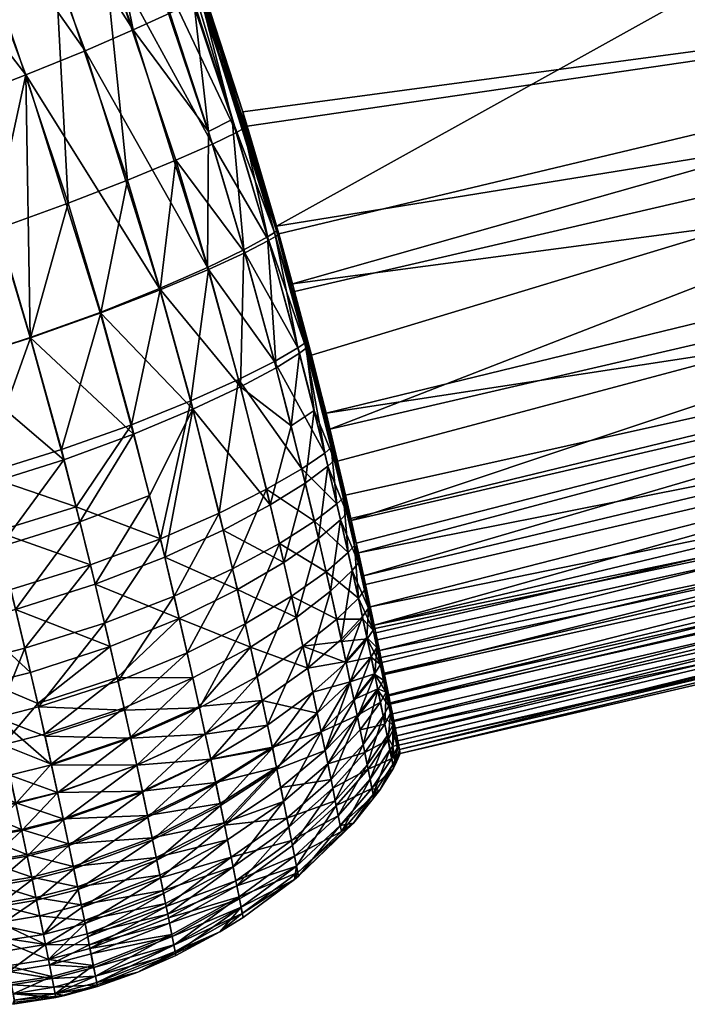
# Model space of a CAD drawing. Header units: millimetres. Extents: x -248 to 251, y -249 to 249.
# Tile 101 of 244: x 46 to 55, y -248 to -235. Entities that reach past the tile are written whole.
import ezdxf

# ---------------------------------------------------------------- set-up
doc = ezdxf.new("R2010")
doc.units = ezdxf.units.MM
doc.layers.add('Default', color=18, linetype='Continuous', true_color=0x000000)

msp = doc.modelspace()

# ---------------------------------------------------------------- meshes
at = {"layer": 'Default'}
mesh = msp.add_polyface(dxfattribs=at)
corners = [(43.634, -224.677, 4.886), (59.337, -223.258, 4.961), (44.168, -225.561, 4.919), (44.342, -225.86, 4.93), (61.415, -231.217, 5.582), (48.188, -234.409, 5.6), (47.916, -233.641, 5.501), (46.491, -230.098, 5.165), (45.774, -228.56, 5.064), (46.744, -230.676, 5.209), (46.844, -230.911, 5.228), (45.343, -227.7, 5.016), (45.245, -227.509, 5.006), (49.301, -237.95, 6.255), (62.612, -235.803, 6.494), (49.545, -238.832, 6.494), (63.097, -237.662, 7.177), (63.417, -238.887, 7.846), (50.31, -241.93, 7.846), (50.126, -241.129, 7.386), (50.022, -240.696, 7.177), (49.773, -239.697, 6.775), (63.641, -239.746, 8.507), (50.407, -242.369, 8.155), (50.234, -241.587, 72.213), (50.306, -241.905, 72.037), (66.73, -237.916, 72.067), (48.343, -234.863, 73.944), (63.99, -227.992, 74.233), (47.658, -232.946, 74.149), (47.363, -231.941, 74.233), (48.843, -236.406, 73.726), (48.903, -236.6, 73.694), (65.688, -234.143, 73.414), (49.332, -238.056, 73.414), (49.518, -238.731, 73.254), (44.762, -218.912, 74.673), (43.095, -223.827, 74.605), (43.644, -224.689, 74.584), (44.678, -226.453, 74.53), (44.771, -226.621, 74.524), (45.163, -227.352, 74.496), (46.072, -229.183, 74.412), (46.175, -229.404, 74.4), (46.224, -229.51, 74.395), (46.805, -230.82, 74.316), (66.338, -236.497, 72.733), (49.97, -240.478, 72.711)]
mesh.append_faces([[corners[k] for k in face] for face in [(0, 1, 2, 2), (2, 1, 3, 3), (4, 5, 6, 6), (7, 8, 1, 1), (7, 1, 9, 9), (4, 6, 1, 1), (1, 6, 10, 10), (1, 10, 9, 9), (8, 11, 1, 1), (1, 11, 12, 12), (1, 12, 3, 3), (5, 4, 13, 13), (13, 4, 14, 14), (13, 14, 15, 15), (16, 17, 18, 18), (18, 19, 16, 16), (16, 19, 20, 20), (16, 20, 14, 14), (14, 20, 21, 21), (14, 21, 15, 15), (22, 23, 17, 17), (24, 25, 26, 26), (27, 28, 29, 29), (29, 28, 30, 30), (31, 32, 33, 33), (33, 32, 34, 34), (33, 34, 35, 35), (36, 37, 38, 38), (36, 38, 39, 39), (36, 40, 41, 41), (36, 41, 42, 42), (42, 43, 36, 36), (36, 43, 44, 44), (36, 44, 45, 45), (26, 46, 47, 47), (26, 47, 24, 24), (46, 33, 35, 35), (46, 35, 47, 47), (33, 28, 27, 27), (33, 27, 31, 31), (28, 36, 30, 30), (30, 36, 45, 45), (30, 45, 29, 29)]])
mesh = msp.add_polyface(dxfattribs=at)
corners = [(75.531, -238.766, 15.575), (64.23, -242.001, 15.575), (64.214, -241.94, 13.812), (81.723, -236.745, 15.575), (81.703, -236.685, 13.812), (81.611, -236.416, 11.93), (64.142, -241.665, 11.93), (81.504, -236.101, 10.869), (64.058, -241.344, 10.869), (81.366, -235.696, 9.984), (63.95, -240.929, 9.984), (81.187, -235.171, 9.192), (63.81, -240.392, 9.192), (80.971, -234.538, 8.507), (63.641, -239.746, 8.507), (80.685, -233.698, 7.846), (63.417, -238.887, 7.846), (80.277, -232.5, 7.177), (63.097, -237.662, 7.177), (79.657, -230.681, 6.494), (62.612, -235.803, 6.494), (78.128, -226.195, 5.582), (61.415, -231.217, 5.582), (67.607, -241.095, 63.84), (75.531, -238.766, 63.84), (84.783, -235.493, 67.143), (67.56, -240.925, 67.143), (84.695, -235.245, 68.44), (67.49, -240.671, 68.44), (84.576, -234.911, 69.425), (67.396, -240.329, 69.425), (84.422, -234.479, 70.248), (67.274, -239.887, 70.248), (84.25, -233.993, 70.894), (67.137, -239.39, 70.894), (84.024, -233.358, 71.505), (66.957, -238.74, 71.505), (50.62, -243.346, 70.894), (83.738, -232.553, 72.067), (66.73, -237.916, 72.067), (83.244, -231.166, 72.733), (66.338, -236.497, 72.733), (82.426, -228.864, 73.414), (65.688, -234.143, 73.414), (63.99, -227.992, 74.233)]
mesh.append_faces([[corners[k] for k in face] for face in [(0, 1, 2, 2), (3, 0, 4, 4), (4, 0, 2, 2), (4, 2, 5, 5), (5, 2, 6, 6), (5, 6, 7, 7), (7, 6, 8, 8), (7, 8, 9, 9), (9, 8, 10, 10), (9, 10, 11, 11), (11, 10, 12, 12), (11, 12, 13, 13), (13, 12, 14, 14), (13, 14, 15, 15), (15, 14, 16, 16), (15, 16, 17, 17), (17, 16, 18, 18), (17, 18, 19, 19), (19, 18, 20, 20), (19, 20, 21, 21), (21, 20, 22, 22), (23, 1, 24, 24), (24, 1, 0, 0), (24, 25, 26, 26), (24, 26, 23, 23), (25, 27, 28, 28), (25, 28, 26, 26), (27, 29, 30, 30), (27, 30, 28, 28), (29, 31, 32, 32), (29, 32, 30, 30), (31, 33, 34, 34), (31, 34, 32, 32), (33, 35, 36, 36), (33, 36, 34, 34), (34, 37, 32, 32), (35, 38, 39, 39), (35, 39, 36, 36), (38, 40, 41, 41), (38, 41, 39, 39), (40, 42, 43, 43), (40, 43, 41, 41), (42, 44, 43, 43)]])
mesh = msp.add_polyface(dxfattribs=at)
corners = [(47.139, -231.644, 5.261), (46.844, -230.911, 5.228), (47.916, -233.641, 5.501), (47.136, -231.652, 5.248), (47.139, -231.644, 5.261), (47.916, -233.641, 5.501), (45.913, -235.906, 3.977), (45.49, -237.848, 3.977), (44.974, -236.268, 3.704), (44.419, -238.212, 3.826), (43.911, -236.653, 3.557), (43.361, -236.842, 3.549), (48.308, -234.841, 5.602), (47.095, -231.693, 5.163), (47.126, -231.675, 5.216), (48.298, -234.797, 5.604), (45.972, -239.458, 4.342), (47.364, -235.298, 4.717), (48.368, -238.508, 5.357), (46.713, -235.579, 4.329), (47.719, -238.794, 4.971), (46.676, -231.907, 4.71), (46.999, -231.744, 5.034), (47.857, -235.073, 5.095), (46.187, -232.143, 4.332), (45.543, -232.443, 3.947), (44.754, -232.798, 3.598), (43.83, -233.2, 3.33), (42.786, -233.639, 3.189), (42.523, -230.271, 3.098), (48.277, -234.86, 5.548), (45.841, -231.301, 75.28), (45.199, -231.602, 75.669), (46.312, -234.423, 75.42), (46.962, -234.144, 75.03), (47.287, -237.331, 75.019), (44.467, -238.341, 75.812), (45.538, -237.983, 75.656), (44.578, -235.121, 76.051), (43.913, -238.515, 75.824), (43.521, -235.522, 76.201), (43.496, -232.375, 76.294), (46.483, -237.642, 75.377), (45.514, -234.751, 75.776), (44.414, -231.963, 76.022), (46.327, -231.065, 74.901), (47.455, -233.924, 74.649), (46.65, -230.904, 74.574), (47.78, -233.77, 74.322)]
mesh.append_faces([[corners[k] for k in face] for face in [(0, 1, 2, 2), (3, 4, 5, 5), (6, 7, 8, 8), (8, 9, 10, 10), (10, 9, 11, 11), (12, 13, 14, 14), (15, 14, 3, 3), (16, 7, 6, 6), (17, 18, 19, 19), (19, 20, 6, 6), (21, 22, 23, 23), (21, 23, 17, 17), (24, 21, 17, 17), (24, 17, 25, 25), (25, 17, 19, 19), (25, 19, 26, 26), (26, 19, 6, 6), (26, 6, 27, 27), (27, 6, 8, 8), (28, 8, 10, 10), (29, 26, 27, 27), (30, 22, 13, 13), (31, 32, 33, 33), (31, 33, 34, 34), (34, 33, 35, 35), (36, 37, 38, 38), (39, 36, 40, 40), (40, 36, 38, 38), (40, 38, 41, 41), (37, 42, 43, 43), (37, 43, 38, 38), (38, 43, 44, 44), (38, 44, 41, 41), (32, 44, 43, 43), (32, 43, 33, 33), (33, 43, 42, 42), (33, 42, 35, 35), (45, 31, 46, 46), (46, 31, 34, 34), (47, 45, 48, 48), (48, 45, 46, 46)]])
mesh = msp.add_polyface(dxfattribs=at)
corners = [(46.999, -231.744, 5.034), (48.181, -234.912, 5.42), (47.857, -235.073, 5.095), (48.379, -236.671, 5.372), (47.136, -231.652, 5.248), (47.916, -233.641, 5.501), (48.298, -234.797, 5.604), (48.298, -234.797, 5.604), (47.916, -233.641, 5.501), (48.188, -234.409, 5.6), (49.301, -237.95, 6.255), (49.301, -238.013, 6.234), (49.271, -238.035, 6.182), (48.277, -234.86, 5.548), (48.308, -234.841, 5.602), (47.095, -231.693, 5.163), (47.126, -231.675, 5.216), (49.177, -238.095, 6.055), (48.702, -236.507, 5.696), (47.364, -235.298, 4.717), (48.368, -238.508, 5.357), (48.857, -238.27, 5.733), (48.843, -236.406, 73.726), (48.343, -234.863, 73.944), (47.926, -233.747, 74.13), (47.926, -233.747, 74.13), (48.343, -234.863, 73.944), (47.658, -232.946, 74.149), (49.317, -238.069, 73.448), (49.332, -238.056, 73.414), (48.903, -236.6, 73.694), (46.797, -230.825, 74.346), (47.908, -233.704, 74.139), (47.926, -233.747, 74.13), (47.926, -233.747, 74.13), (48.884, -236.613, 73.738), (48.843, -236.406, 73.726), (49.286, -238.089, 73.501), (48.853, -236.632, 73.791), (47.877, -233.721, 74.192), (46.962, -234.144, 75.03), (47.287, -237.331, 75.019), (47.94, -237.06, 74.627), (47.455, -233.924, 74.649), (48.433, -236.841, 74.246), (47.78, -233.77, 74.322), (48.758, -236.684, 73.92), (49.192, -238.145, 73.629)]
mesh.append_faces([[corners[k] for k in face] for face in [(0, 1, 2, 2), (2, 1, 3, 3), (4, 5, 6, 6), (7, 8, 9, 9), (7, 9, 10, 10), (11, 12, 13, 13), (11, 13, 14, 14), (14, 13, 15, 15), (10, 11, 14, 14), (10, 14, 7, 7), (7, 14, 16, 16), (12, 17, 18, 18), (12, 18, 13, 13), (19, 2, 3, 3), (19, 3, 20, 20), (21, 3, 18, 18), (18, 3, 1, 1), (18, 1, 13, 13), (13, 1, 0, 0), (22, 23, 24, 24), (25, 26, 27, 27), (28, 29, 30, 30), (31, 32, 33, 33), (34, 32, 35, 35), (34, 35, 36, 36), (37, 35, 38, 38), (38, 35, 32, 32), (38, 32, 39, 39), (37, 28, 35, 35), (35, 28, 30, 30), (35, 30, 36, 36), (40, 41, 42, 42), (43, 40, 44, 44), (44, 40, 42, 42), (45, 43, 46, 46), (46, 43, 44, 44), (46, 44, 47, 47), (47, 37, 38, 38), (47, 38, 46, 46), (46, 38, 39, 39), (46, 39, 45, 45)]])
mesh = msp.add_polyface(dxfattribs=at)
corners = [(48.167, -240.427, 5.466), (47.584, -241.594, 5.44), (47.369, -240.761, 5.116), (46.641, -241.947, 5.168), (46.424, -241.108, 4.841), (45.563, -242.286, 5.01), (45.347, -241.447, 4.683), (46.85, -242.791, 5.563), (47.789, -242.426, 5.831), (48.58, -242.061, 6.167), (44.897, -239.806, 4.187), (45.49, -237.848, 3.977), (45.972, -239.458, 4.342), (46.713, -235.579, 4.329), (48.368, -238.508, 5.357), (47.719, -238.794, 4.971), (45.913, -235.906, 3.977), (46.917, -239.116, 4.618), (48.812, -240.122, 5.847), (47.94, -237.06, 74.627), (47.287, -237.331, 75.019), (47.728, -238.813, 74.724), (48.38, -238.538, 74.333), (48.14, -240.314, 74.324), (44.901, -239.802, 75.521), (45.314, -241.306, 75.12), (45.977, -239.459, 75.363), (45.538, -237.983, 75.656), (45.513, -242.077, 74.862), (46.788, -242.528, 74.387), (46.592, -241.744, 74.7), (46.392, -240.972, 74.959), (47.73, -242.177, 74.113), (47.339, -240.635, 74.679), (46.924, -239.124, 75.082), (46.483, -237.642, 75.377), (48.525, -241.83, 73.767)]
mesh.append_faces([[corners[k] for k in face] for face in [(0, 1, 2, 2), (2, 1, 3, 3), (2, 3, 4, 4), (4, 3, 5, 5), (4, 5, 6, 6), (7, 3, 1, 1), (8, 1, 0, 0), (8, 0, 9, 9), (10, 11, 12, 12), (13, 14, 15, 15), (16, 15, 17, 17), (16, 17, 12, 12), (6, 10, 4, 4), (4, 10, 12, 12), (4, 12, 2, 2), (2, 12, 17, 17), (2, 17, 0, 0), (0, 17, 15, 15), (18, 15, 14, 14), (19, 20, 21, 21), (19, 21, 22, 22), (22, 21, 23, 23), (24, 25, 26, 26), (24, 26, 27, 27), (28, 29, 30, 30), (28, 30, 25, 25), (25, 30, 31, 31), (25, 31, 26, 26), (29, 32, 30, 30), (30, 32, 33, 33), (30, 33, 31, 31), (31, 33, 34, 34), (31, 34, 26, 26), (26, 34, 35, 35), (26, 35, 27, 27), (20, 35, 34, 34), (20, 34, 21, 21), (21, 34, 33, 33), (21, 33, 23, 23), (23, 33, 32, 32), (23, 32, 36, 36)]])
mesh = msp.add_polyface(dxfattribs=at)
corners = [(49.177, -238.095, 6.055), (49.609, -239.669, 6.532), (49.295, -239.864, 6.216), (49.726, -239.626, 6.696), (49.7, -239.601, 6.656), (49.271, -238.035, 6.182), (49.498, -240.651, 6.523), (49.301, -238.013, 6.234), (49.773, -239.697, 6.775), (49.545, -238.832, 6.494), (49.545, -238.832, 6.494), (49.301, -237.95, 6.255), (50.022, -240.696, 7.177), (50.107, -241.118, 7.347), (50.083, -241.113, 7.303), (49.808, -240.442, 6.833), (48.702, -236.507, 5.696), (48.857, -238.27, 5.733), (48.812, -240.122, 5.847), (48.167, -240.427, 5.466), (47.719, -238.794, 4.971), (48.368, -238.508, 5.357), (48.379, -236.671, 5.372), (49.332, -238.056, 73.414), (49.317, -238.069, 73.448), (49.518, -238.731, 73.254), (49.676, -239.476, 73.121), (49.97, -240.478, 72.711), (50.041, -240.945, 72.597), (50.039, -240.89, 72.602), (49.683, -239.533, 73.116), (49.676, -239.476, 73.121), (49.286, -238.089, 73.501), (49.676, -239.476, 73.121), (48.38, -238.538, 74.333), (48.14, -240.314, 74.324), (48.787, -240.023, 73.937), (48.433, -236.841, 74.246), (47.94, -237.06, 74.627), (48.87, -238.311, 73.953), (49.274, -239.779, 73.562), (49.192, -238.145, 73.629), (49.59, -239.596, 73.242), (49.952, -241.02, 72.718)]
mesh.append_faces([[corners[k] for k in face] for face in [(0, 1, 2, 2), (3, 4, 5, 5), (2, 1, 6, 6), (3, 5, 7, 7), (8, 3, 9, 9), (9, 3, 7, 7), (10, 7, 11, 11), (8, 12, 3, 3), (3, 13, 4, 4), (4, 14, 15, 15), (16, 0, 17, 17), (17, 0, 2, 2), (17, 2, 18, 18), (18, 2, 6, 6), (15, 6, 1, 1), (15, 1, 4, 4), (4, 1, 0, 0), (4, 0, 5, 5), (19, 20, 18, 18), (18, 21, 17, 17), (17, 21, 22, 22), (23, 24, 25, 25), (25, 24, 26, 26), (25, 26, 27, 27), (28, 29, 30, 30), (30, 29, 31, 31), (30, 31, 32, 32), (32, 33, 24, 24), (34, 35, 36, 36), (37, 38, 39, 39), (39, 38, 34, 34), (39, 34, 40, 40), (40, 34, 36, 36), (41, 37, 39, 39), (41, 39, 42, 42), (42, 39, 40, 40), (42, 40, 43, 43), (43, 28, 30, 30), (43, 30, 42, 42), (42, 30, 32, 32), (42, 32, 41, 41)]])
mesh = msp.add_polyface(dxfattribs=at)
corners = [(63.417, -238.887, 7.846), (50.407, -242.369, 8.155), (50.378, -242.235, 8.056), (50.31, -241.93, 7.846), (63.81, -240.392, 9.192), (50.567, -243.099, 8.798), (63.641, -239.746, 8.507), (50.501, -242.796, 8.507), (50.754, -243.993, 9.984), (50.711, -243.782, 9.643), (63.95, -240.929, 9.984), (50.691, -243.686, 9.503), (50.642, -243.449, 9.192), (50.813, -244.287, 10.565), (64.058, -241.344, 10.869), (50.838, -244.413, 10.869), (50.883, -244.633, 11.528), (64.142, -241.665, 11.93), (50.905, -244.738, 11.93), (64.214, -241.94, 13.812), (50.951, -244.966, 13.27), (64.23, -242.001, 15.575), (50.972, -245.08, 15.575), (50.972, -245.08, 63.84), (67.607, -241.095, 63.84), (50.972, -245.078, 64.256), (67.56, -240.925, 67.143), (50.938, -244.907, 67.143), (50.962, -245.025, 65.917), (50.867, -244.543, 68.791), (50.888, -244.648, 68.44), (67.49, -240.671, 68.44), (50.926, -244.842, 67.561), (67.396, -240.329, 69.425), (50.818, -244.301, 69.425), (50.836, -244.394, 69.205), (67.274, -239.887, 70.248), (50.725, -243.851, 70.248), (50.759, -244.012, 69.99), (50.662, -243.544, 70.666), (66.73, -237.916, 72.067), (50.306, -241.905, 72.037), (50.477, -242.678, 71.512), (67.137, -239.39, 70.894), (66.957, -238.74, 71.505), (50.62, -243.346, 70.894), (50.63, -243.391, 70.845)]
mesh.append_faces([[corners[k] for k in face] for face in [(0, 1, 2, 2), (0, 2, 3, 3), (4, 5, 6, 6), (6, 5, 7, 7), (6, 7, 1, 1), (8, 9, 10, 10), (10, 9, 11, 11), (10, 11, 4, 4), (4, 11, 12, 12), (4, 12, 5, 5), (8, 10, 13, 13), (13, 10, 14, 14), (13, 14, 15, 15), (15, 14, 16, 16), (16, 14, 17, 17), (16, 17, 18, 18), (18, 17, 19, 19), (18, 19, 20, 20), (20, 19, 21, 21), (20, 21, 22, 22), (23, 22, 24, 24), (24, 22, 21, 21), (25, 23, 24, 24), (26, 27, 28, 28), (29, 30, 31, 31), (31, 30, 32, 32), (33, 34, 35, 35), (36, 37, 38, 38), (37, 36, 39, 39), (40, 41, 42, 42), (24, 26, 28, 28), (24, 28, 25, 25), (26, 31, 32, 32), (26, 32, 27, 27), (31, 33, 35, 35), (31, 35, 29, 29), (33, 36, 38, 38), (33, 38, 34, 34), (43, 44, 45, 45), (36, 45, 46, 46), (36, 46, 39, 39), (44, 40, 42, 42), (44, 42, 45, 45)]])
mesh = msp.add_polyface(dxfattribs=at)
corners = [(48.167, -240.427, 5.466), (48.812, -240.122, 5.847), (49.215, -241.72, 6.531), (50.378, -242.235, 8.056), (50.253, -241.83, 7.714), (50.31, -241.93, 7.846), (50.256, -241.782, 7.71), (50.126, -241.129, 7.386), (50.167, -241.921, 7.601), (49.867, -242.174, 7.314), (49.995, -241.195, 7.185), (50.083, -241.113, 7.303), (50.107, -241.118, 7.347), (50.022, -240.696, 7.177), (48.58, -242.061, 6.167), (49.726, -239.626, 6.696), (50.022, -240.696, 7.177), (50.107, -241.118, 7.347), (49.7, -239.601, 6.656), (49.808, -240.442, 6.833), (49.689, -241.424, 6.884), (49.498, -240.651, 6.523), (49.4, -242.497, 6.976), (50.039, -240.89, 72.602), (50.041, -240.945, 72.597), (50.204, -241.622, 72.267), (50.234, -241.587, 72.213), (50.231, -241.59, 72.218), (50.306, -241.905, 72.037), (49.97, -240.478, 72.711), (49.676, -239.476, 73.121), (48.787, -240.023, 73.937), (48.14, -240.314, 74.324), (48.525, -241.83, 73.767), (49.165, -241.508, 73.391), (49.274, -239.779, 73.562), (49.643, -241.232, 73.028), (49.812, -241.939, 72.683), (49.34, -242.239, 73.035), (49.952, -241.02, 72.718), (50.117, -241.706, 72.384), (50.269, -242.363, 71.988), (50.354, -242.269, 71.877)]
mesh.append_faces([[corners[k] for k in face] for face in [(0, 1, 2, 2), (3, 4, 5, 5), (5, 4, 6, 6), (5, 6, 7, 7), (8, 9, 10, 10), (8, 10, 4, 4), (4, 10, 11, 11), (4, 11, 6, 6), (6, 11, 12, 12), (6, 12, 7, 7), (7, 12, 13, 13), (14, 0, 2, 2), (15, 16, 17, 17), (18, 12, 11, 11), (19, 11, 10, 10), (19, 10, 20, 20), (20, 10, 9, 9), (1, 21, 2, 2), (22, 2, 20, 20), (20, 2, 21, 21), (20, 21, 19, 19), (23, 24, 25, 25), (26, 27, 28, 28), (29, 30, 23, 23), (29, 23, 26, 26), (31, 32, 33, 33), (31, 33, 34, 34), (26, 23, 27, 27), (27, 23, 25, 25), (27, 25, 28, 28), (35, 31, 36, 36), (36, 31, 34, 34), (36, 34, 37, 37), (37, 34, 38, 38), (39, 35, 36, 36), (39, 36, 40, 40), (40, 36, 37, 37), (41, 42, 25, 25), (41, 25, 40, 40), (40, 25, 24, 24), (40, 24, 39, 39)]])
mesh = msp.add_polyface(dxfattribs=at)
corners = [(47.986, -243.253, 6.305), (47.146, -244.052, 6.329), (47.05, -243.635, 6.047), (44.787, -241.6, 4.668), (45.002, -242.435, 4.993), (44.457, -242.557, 5.03), (44.243, -241.729, 4.707), (43.948, -242.644, 5.127), (44.152, -243.47, 5.514), (44.664, -243.393, 5.422), (45.211, -243.278, 5.388), (45.563, -242.286, 5.01), (45.772, -243.132, 5.407), (46.641, -241.947, 5.168), (46.85, -242.791, 5.563), (47.584, -241.594, 5.44), (47.789, -242.426, 5.831), (48.948, -243.641, 7.182), (48.17, -244.058, 6.88), (44.864, -244.235, 5.905), (45.412, -244.126, 5.875), (45.974, -243.983, 5.895), (46.977, -243.317, 74.002), (47.916, -242.951, 73.734), (47.73, -242.177, 74.113), (44.277, -243.984, 74.06), (44.79, -243.912, 74.15), (44.601, -243.127, 74.534), (44.754, -241.459, 75.137), (45.147, -243.008, 74.568), (45.709, -242.863, 74.549), (44.408, -242.351, 74.843), (45.337, -243.8, 74.182), (45.9, -243.656, 74.161), (46.788, -242.528, 74.387), (45.513, -242.077, 74.862), (44.091, -243.21, 74.438), (43.9, -242.444, 74.744), (48.525, -241.83, 73.767), (46.084, -244.451, 73.681), (47.159, -244.103, 73.527), (48.094, -243.719, 73.271)]
mesh.append_faces([[corners[k] for k in face] for face in [(0, 1, 2, 2), (3, 4, 5, 5), (6, 5, 7, 7), (8, 7, 5, 5), (8, 5, 9, 9), (9, 5, 4, 4), (9, 4, 10, 10), (10, 4, 11, 11), (10, 11, 12, 12), (12, 11, 13, 13), (12, 13, 14, 14), (14, 15, 16, 16), (0, 17, 18, 18), (0, 18, 1, 1), (19, 8, 9, 9), (20, 9, 10, 10), (20, 10, 21, 21), (21, 10, 12, 12), (21, 12, 2, 2), (2, 12, 14, 14), (2, 14, 0, 0), (0, 14, 16, 16), (22, 23, 24, 24), (25, 26, 27, 27), (28, 29, 30, 30), (27, 29, 31, 31), (27, 26, 29, 29), (29, 26, 32, 32), (29, 32, 30, 30), (32, 33, 30, 30), (30, 33, 34, 34), (30, 34, 35, 35), (36, 25, 27, 27), (36, 27, 37, 37), (37, 27, 31, 31), (33, 22, 34, 34), (34, 22, 24, 24), (38, 24, 23, 23), (33, 39, 22, 22), (22, 40, 23, 23), (23, 40, 41, 41)]])
mesh = msp.add_polyface(dxfattribs=at)
corners = [(50.167, -241.921, 7.601), (50.323, -242.605, 8.089), (50.03, -242.885, 7.822), (50.174, -243.538, 8.411), (49.722, -243.928, 8.128), (50.239, -243.837, 8.737), (50.407, -242.502, 8.193), (50.253, -241.83, 7.714), (48.948, -243.641, 7.182), (49.57, -243.241, 7.507), (49.867, -242.174, 7.314), (49.689, -241.424, 6.884), (49.4, -242.497, 6.976), (48.771, -242.865, 6.627), (47.986, -243.253, 6.305), (47.789, -242.426, 5.831), (48.58, -242.061, 6.167), (49.215, -241.72, 6.531), (49.165, -241.508, 73.391), (48.525, -241.83, 73.767), (48.706, -242.584, 73.399), (49.34, -242.239, 73.035), (47.916, -242.951, 73.734), (49.812, -241.939, 72.683), (49.97, -242.622, 72.272), (50.117, -241.706, 72.384), (50.269, -242.363, 71.988), (50.407, -242.979, 71.522), (50.242, -243.85, 71.213), (50.181, -243.567, 71.509), (49.657, -243.63, 72.091), (50.469, -243.264, 71.262), (50.115, -243.266, 71.784), (49.505, -242.951, 72.606), (49.038, -244.04, 72.41), (48.878, -243.326, 72.951), (48.261, -244.464, 72.706), (48.094, -243.719, 73.271)]
mesh.append_faces([[corners[k] for k in face] for face in [(0, 1, 2, 2), (2, 1, 3, 3), (2, 3, 4, 4), (4, 3, 5, 5), (6, 1, 0, 0), (6, 0, 7, 7), (4, 8, 9, 9), (4, 9, 2, 2), (2, 9, 10, 10), (2, 10, 0, 0), (11, 10, 12, 12), (12, 10, 9, 9), (12, 9, 13, 13), (13, 9, 8, 8), (13, 8, 14, 14), (14, 15, 13, 13), (13, 15, 16, 16), (13, 16, 12, 12), (12, 16, 17, 17), (18, 19, 20, 20), (18, 20, 21, 21), (19, 22, 20, 20), (23, 21, 24, 24), (25, 23, 26, 26), (26, 23, 24, 24), (26, 24, 27, 27), (28, 29, 30, 30), (29, 31, 32, 32), (29, 32, 30, 30), (30, 32, 33, 33), (30, 33, 34, 34), (34, 33, 35, 35), (36, 35, 37, 37), (22, 37, 20, 20), (20, 37, 35, 35), (20, 35, 21, 21), (21, 35, 33, 33), (21, 33, 24, 24), (24, 33, 32, 32), (24, 32, 27, 27)]])
mesh = msp.add_polyface(dxfattribs=at)
corners = [(50.323, -242.605, 8.089), (50.461, -243.229, 8.651), (50.174, -243.538, 8.411), (50.239, -243.837, 8.737), (50.642, -243.449, 9.192), (50.691, -243.686, 9.503), (50.656, -243.649, 9.371), (50.711, -243.782, 9.643), (50.567, -243.099, 8.798), (50.542, -243.114, 8.745), (50.501, -242.796, 8.507), (50.407, -242.502, 8.193), (50.407, -242.369, 8.155), (50.378, -242.235, 8.056), (50.253, -241.83, 7.714), (50.578, -243.775, 9.291), (50.628, -244.013, 9.638), (50.297, -244.114, 9.084), (50.523, -243.512, 8.961), (50.63, -243.391, 70.845), (50.606, -243.414, 70.892), (50.662, -243.544, 70.666), (50.704, -243.875, 70.297), (50.725, -243.851, 70.248), (50.306, -241.905, 72.037), (50.204, -241.622, 72.267), (50.354, -242.269, 71.877), (50.477, -242.678, 71.512), (50.489, -242.873, 71.42), (50.62, -243.346, 70.894), (50.579, -243.779, 70.686), (50.527, -243.532, 70.983), (50.242, -243.85, 71.213), (50.181, -243.567, 71.509), (50.469, -243.264, 71.262), (50.407, -242.979, 71.522), (50.269, -242.363, 71.988), (50.297, -244.113, 70.898), (50.115, -243.266, 71.784)]
mesh.append_faces([[corners[k] for k in face] for face in [(0, 1, 2, 2), (2, 1, 3, 3), (4, 5, 6, 6), (6, 5, 7, 7), (8, 9, 10, 10), (10, 9, 11, 11), (10, 11, 12, 12), (12, 11, 13, 13), (13, 11, 14, 14), (15, 6, 16, 16), (15, 17, 18, 18), (15, 18, 6, 6), (6, 18, 9, 9), (6, 9, 4, 4), (4, 9, 8, 8), (17, 3, 18, 18), (18, 3, 1, 1), (18, 1, 9, 9), (9, 1, 0, 0), (9, 0, 11, 11), (19, 20, 21, 21), (21, 20, 22, 22), (21, 22, 23, 23), (24, 25, 26, 26), (24, 26, 27, 27), (27, 26, 28, 28), (27, 28, 29, 29), (30, 31, 32, 32), (32, 31, 33, 33), (31, 34, 33, 33), (19, 29, 20, 20), (20, 29, 28, 28), (20, 28, 35, 35), (35, 28, 26, 26), (35, 26, 36, 36), (32, 37, 30, 30), (35, 38, 34, 34), (35, 34, 20, 20), (20, 34, 31, 31), (20, 31, 22, 22), (22, 31, 30, 30)]])
mesh = msp.add_polyface(dxfattribs=at)
corners = [(47.327, -244.859, 6.975), (47.239, -244.461, 6.638), (48.17, -244.058, 6.88), (47.411, -245.24, 7.341), (46.341, -245.611, 7.207), (48.256, -244.443, 7.207), (48.948, -243.641, 7.182), (47.05, -243.635, 6.047), (47.146, -244.052, 6.329), (46.072, -244.405, 6.179), (47.561, -245.94, 8.162), (47.489, -245.602, 7.736), (48.412, -245.162, 7.942), (48.337, -244.813, 7.561), (49.108, -244.364, 7.834), (49.246, -245.008, 8.588), (48.482, -245.488, 8.352), (46.255, -245.223, 6.835), (46.166, -244.819, 6.493), (49.038, -244.04, 72.41), (48.878, -243.326, 72.951), (48.261, -244.464, 72.706), (48.094, -243.719, 73.271), (47.247, -244.492, 73.25), (47.159, -244.103, 73.527), (46.084, -244.451, 73.681), (49.301, -245.268, 71.031), (49.244, -244.996, 71.41), (48.478, -245.471, 71.652), (48.411, -245.156, 72.031), (47.487, -245.59, 72.243), (47.412, -245.24, 72.609), (46.34, -245.606, 72.747), (46.258, -245.232, 73.089), (46.173, -244.845, 73.4), (47.331, -244.872, 72.945), (48.338, -244.818, 72.383), (49.18, -244.697, 71.768), (46.977, -243.317, 74.002)]
mesh.append_faces([[corners[k] for k in face] for face in [(0, 1, 2, 2), (3, 4, 0, 0), (3, 0, 5, 5), (5, 0, 2, 2), (5, 2, 6, 6), (7, 8, 9, 9), (10, 11, 12, 12), (12, 11, 13, 13), (12, 13, 14, 14), (14, 15, 12, 12), (12, 15, 16, 16), (1, 0, 17, 17), (17, 0, 4, 4), (18, 9, 8, 8), (11, 3, 13, 13), (13, 3, 5, 5), (13, 5, 14, 14), (14, 5, 6, 6), (8, 2, 1, 1), (8, 1, 18, 18), (19, 20, 21, 21), (21, 22, 23, 23), (23, 22, 24, 24), (23, 24, 25, 25), (26, 27, 28, 28), (28, 27, 29, 29), (28, 29, 30, 30), (30, 29, 31, 31), (32, 31, 33, 33), (34, 33, 35, 35), (35, 33, 31, 31), (35, 31, 36, 36), (36, 31, 29, 29), (36, 29, 37, 37), (25, 34, 23, 23), (23, 34, 35, 35), (23, 35, 21, 21), (21, 35, 36, 36), (21, 36, 19, 19), (38, 25, 24, 24)]])
mesh = msp.add_polyface(dxfattribs=at)
corners = [(44.147, -245.512, 7.029), (44.06, -245.126, 6.701), (44.536, -245.119, 6.575), (44.624, -245.514, 6.911), (45.053, -245.065, 6.498), (45.143, -245.466, 6.838), (47.05, -243.635, 6.047), (46.072, -244.405, 6.179), (45.974, -243.983, 5.895), (45.412, -244.126, 5.875), (45.603, -244.962, 6.472), (43.877, -244.323, 6.128), (44.349, -244.3, 5.991), (44.864, -244.235, 5.905), (46.166, -244.819, 6.493), (47.239, -244.461, 6.638), (46.255, -245.223, 6.835), (45.778, -245.754, 7.187), (44.152, -243.47, 5.514), (44.664, -243.393, 5.422), (45.146, -245.475, 73.087), (45.696, -245.374, 73.11), (45.06, -245.091, 73.396), (44.544, -245.147, 73.316), (44.457, -244.761, 73.591), (43.983, -244.779, 73.458), (44.15, -245.526, 72.891), (44.628, -245.525, 73.012), (44.068, -245.156, 73.189), (46.34, -245.606, 72.747), (46.258, -245.232, 73.089), (45.521, -244.593, 73.702), (44.972, -244.699, 73.674), (46.084, -244.451, 73.681), (46.173, -244.845, 73.4), (44.277, -243.984, 74.06), (44.79, -243.912, 74.15), (45.337, -243.8, 74.182), (45.9, -243.656, 74.161)]
mesh.append_faces([[corners[k] for k in face] for face in [(0, 1, 2, 2), (3, 2, 4, 4), (4, 5, 3, 3), (6, 7, 8, 8), (8, 7, 9, 9), (4, 10, 5, 5), (2, 3, 0, 0), (1, 11, 2, 2), (2, 11, 12, 12), (2, 12, 4, 4), (4, 12, 13, 13), (4, 13, 10, 10), (13, 9, 10, 10), (10, 9, 7, 7), (10, 7, 14, 14), (14, 15, 16, 16), (14, 16, 10, 10), (10, 16, 17, 17), (12, 18, 13, 13), (13, 19, 9, 9), (20, 21, 22, 22), (20, 22, 23, 23), (23, 22, 24, 24), (23, 24, 25, 25), (26, 27, 28, 28), (29, 30, 21, 21), (21, 30, 31, 31), (21, 31, 22, 22), (22, 31, 32, 32), (22, 32, 24, 24), (33, 31, 34, 34), (34, 31, 30, 30), (27, 20, 23, 23), (27, 23, 28, 28), (35, 25, 24, 24), (35, 24, 36, 36), (36, 24, 32, 32), (36, 32, 37, 37), (37, 32, 31, 31), (37, 31, 38, 38), (38, 31, 33, 33)]])
mesh = msp.add_polyface(dxfattribs=at)
corners = [(48.544, -245.785, 8.786), (48.482, -245.488, 8.352), (49.246, -245.008, 8.588), (50.037, -245.431, 10.475), (49.357, -245.54, 9.428), (49.957, -245.04, 9.634), (49.305, -245.29, 9), (49.852, -244.537, 8.841), (50.628, -244.013, 9.638), (50.396, -244.588, 9.832), (50.35, -244.364, 9.451), (49.722, -243.928, 8.128), (49.108, -244.364, 7.834), (50.566, -245.429, 12.285), (50.135, -245.924, 12.208), (50.527, -245.235, 11.452), (50.095, -245.722, 11.34), (50.472, -244.958, 10.628), (50.297, -244.114, 9.084), (50.239, -243.837, 8.737), (48.948, -243.641, 7.182), (49.244, -244.996, 71.41), (49.301, -245.268, 71.031), (49.905, -244.786, 70.794), (48.478, -245.471, 71.652), (48.538, -245.758, 71.253), (49.18, -244.697, 71.768), (48.411, -245.156, 72.031), (49.792, -244.251, 71.485), (50.297, -244.113, 70.898), (49.038, -244.04, 72.41), (48.338, -244.818, 72.383), (49.657, -243.63, 72.091), (50.242, -243.85, 71.213), (49.994, -245.22, 70.039), (49.396, -245.729, 70.228), (50.626, -244.004, 70.372), (50.347, -244.352, 70.566), (50.392, -244.567, 70.218), (50.431, -244.759, 69.857), (50.494, -245.068, 69.115), (50.539, -245.293, 68.358), (50.061, -245.548, 69.252)]
mesh.append_faces([[corners[k] for k in face] for face in [(0, 1, 2, 2), (3, 4, 5, 5), (6, 0, 2, 2), (6, 2, 7, 7), (8, 9, 10, 10), (11, 7, 12, 12), (12, 7, 2, 2), (13, 14, 15, 15), (15, 16, 17, 17), (17, 16, 3, 3), (17, 3, 9, 9), (9, 3, 5, 5), (9, 5, 10, 10), (10, 5, 18, 18), (11, 19, 7, 7), (4, 6, 5, 5), (5, 6, 7, 7), (5, 7, 18, 18), (18, 7, 19, 19), (12, 20, 11, 11), (21, 22, 23, 23), (24, 25, 22, 22), (26, 27, 21, 21), (26, 21, 28, 28), (28, 21, 23, 23), (28, 23, 29, 29), (30, 31, 26, 26), (30, 26, 32, 32), (32, 26, 28, 28), (32, 28, 33, 33), (33, 28, 29, 29), (34, 23, 35, 35), (35, 23, 22, 22), (36, 29, 37, 37), (37, 29, 23, 23), (37, 23, 38, 38), (38, 23, 34, 34), (38, 34, 39, 39), (39, 34, 40, 40), (41, 40, 42, 42), (42, 40, 34, 34)]])
mesh = msp.add_polyface(dxfattribs=at)
corners = [(50.819, -244.435, 10.809), (50.883, -244.633, 11.528), (50.871, -244.695, 11.584), (50.905, -244.738, 11.93), (50.748, -244.089, 10.066), (50.813, -244.287, 10.565), (50.838, -244.413, 10.869), (50.656, -243.649, 9.371), (50.711, -243.782, 9.643), (50.754, -243.993, 9.984), (50.744, -244.577, 10.758), (50.472, -244.958, 10.628), (50.672, -244.225, 10), (50.396, -244.588, 9.832), (50.628, -244.013, 9.638), (50.35, -244.364, 9.451), (50.578, -243.775, 9.291), (50.797, -244.842, 11.547), (50.297, -244.114, 9.084), (50.818, -244.301, 69.425), (50.759, -244.012, 69.99), (50.781, -244.25, 69.644), (50.836, -244.394, 69.205), (50.347, -244.352, 70.566), (50.392, -244.567, 70.218), (50.669, -244.207, 70.044), (50.706, -244.388, 69.704), (50.626, -244.004, 70.372), (50.704, -243.875, 70.297), (50.725, -243.851, 70.248), (50.431, -244.759, 69.857), (50.765, -244.682, 68.998), (50.839, -244.537, 68.953), (50.867, -244.543, 68.791), (50.579, -243.779, 70.686), (50.297, -244.113, 70.898), (50.808, -244.897, 68.273), (50.882, -244.748, 68.24), (50.888, -244.648, 68.44)]
mesh.append_faces([[corners[k] for k in face] for face in [(0, 1, 2, 2), (2, 1, 3, 3), (4, 5, 0, 0), (0, 5, 6, 6), (0, 6, 1, 1), (7, 8, 4, 4), (4, 8, 9, 9), (4, 9, 5, 5), (10, 11, 12, 12), (12, 11, 13, 13), (12, 13, 14, 14), (14, 15, 16, 16), (14, 7, 4, 4), (14, 4, 12, 12), (12, 4, 0, 0), (12, 0, 10, 10), (10, 0, 2, 2), (10, 2, 17, 17), (15, 18, 16, 16), (19, 20, 21, 21), (19, 21, 22, 22), (23, 24, 25, 25), (25, 24, 26, 26), (25, 26, 21, 21), (23, 25, 27, 27), (27, 25, 21, 21), (27, 21, 28, 28), (28, 21, 20, 20), (28, 20, 29, 29), (24, 30, 26, 26), (26, 30, 31, 31), (26, 31, 21, 21), (21, 31, 32, 32), (21, 32, 22, 22), (22, 32, 33, 33), (28, 34, 27, 27), (27, 34, 35, 35), (31, 36, 32, 32), (32, 36, 37, 37), (32, 37, 33, 33), (33, 37, 38, 38)]])
mesh = msp.add_polyface(dxfattribs=at)
corners = [(50.91, -245.225, 15.575), (50.972, -245.08, 15.575), (50.91, -245.225, 63.84), (50.972, -245.08, 63.84), (50.883, -245.278, 15.575), (50.883, -245.278, 63.84), (50.691, -245.581, 15.575), (50.871, -244.695, 11.584), (50.905, -244.738, 11.93), (50.873, -244.983, 12.471), (50.951, -244.966, 13.27), (50.898, -245.171, 13.849), (50.873, -245.229, 13.961), (50.606, -245.634, 13.937), (50.834, -245.029, 12.35), (50.566, -245.429, 12.285), (50.797, -244.842, 11.547), (50.527, -245.235, 11.452), (50.744, -244.577, 10.758), (50.472, -244.958, 10.628), (50.926, -244.842, 67.561), (50.888, -244.648, 68.44), (50.882, -244.748, 68.24), (50.931, -244.998, 66.778), (50.962, -245.025, 65.917), (50.938, -244.907, 67.143), (50.972, -245.078, 64.256), (50.431, -244.759, 69.857), (50.494, -245.068, 69.115), (50.765, -244.682, 68.998), (50.808, -244.897, 68.273), (50.926, -244.842, 67.561), (50.931, -244.998, 66.778), (50.931, -244.998, 66.778), (50.858, -245.149, 66.794), (50.539, -245.293, 68.358), (50.59, -245.553, 66.832), (50.691, -245.581, 63.84), (50.962, -245.025, 65.917)]
mesh.append_faces([[corners[k] for k in face] for face in [(0, 1, 2, 2), (2, 1, 3, 3), (0, 2, 4, 4), (4, 2, 5, 5), (4, 5, 6, 6), (7, 8, 9, 9), (9, 8, 10, 10), (9, 10, 11, 11), (11, 10, 1, 1), (11, 1, 0, 0), (4, 6, 12, 12), (12, 13, 14, 14), (14, 13, 15, 15), (14, 15, 16, 16), (16, 15, 17, 17), (16, 17, 18, 18), (18, 17, 19, 19), (16, 7, 9, 9), (16, 9, 14, 14), (14, 9, 11, 11), (14, 11, 12, 12), (12, 11, 0, 0), (12, 0, 4, 4), (20, 21, 22, 22), (23, 24, 25, 25), (2, 3, 26, 26), (27, 28, 29, 29), (29, 28, 30, 30), (25, 31, 23, 23), (32, 31, 22, 22), (33, 22, 34, 34), (34, 22, 30, 30), (34, 30, 35, 35), (35, 30, 28, 28), (36, 37, 5, 5), (26, 38, 2, 2), (2, 38, 33, 33), (2, 33, 5, 5), (5, 33, 34, 34), (5, 34, 36, 36), (36, 34, 35, 35)]])
mesh = msp.add_polyface(dxfattribs=at)
corners = [(45.446, -246.877, 8.502), (45.38, -246.563, 8.042), (45.932, -246.469, 8.025), (45.858, -246.123, 7.59), (46.42, -245.979, 7.61), (46.341, -245.611, 7.207), (46.56, -246.64, 8.505), (45.998, -246.785, 8.487), (46.494, -246.325, 8.044), (45.143, -245.466, 6.838), (45.603, -244.962, 6.472), (45.227, -245.852, 7.208), (44.708, -245.895, 7.276), (44.786, -246.257, 7.671), (46.255, -245.223, 6.835), (45.778, -245.754, 7.187), (45.307, -246.219, 7.609), (44.858, -246.596, 8.099), (46.417, -245.965, 72.373), (47.487, -245.59, 72.243), (46.34, -245.606, 72.747), (45.778, -245.749, 72.768), (45.696, -245.374, 73.11), (45.146, -245.475, 73.087), (46.553, -246.607, 71.543), (46.489, -246.3, 71.97), (45.927, -246.444, 71.989), (45.855, -246.108, 72.394), (45.304, -246.204, 72.375), (45.227, -245.847, 72.747), (44.708, -245.892, 72.677), (44.783, -246.243, 72.31), (45.375, -246.539, 71.972), (45.991, -246.751, 71.562), (47.557, -245.919, 71.849), (44.628, -245.525, 73.012), (45.439, -246.844, 71.547), (44.853, -246.573, 71.914)]
mesh.append_faces([[corners[k] for k in face] for face in [(0, 1, 2, 2), (2, 1, 3, 3), (2, 3, 4, 4), (4, 3, 5, 5), (6, 7, 8, 8), (9, 10, 11, 11), (9, 11, 12, 12), (12, 11, 13, 13), (14, 5, 15, 15), (15, 5, 3, 3), (15, 3, 16, 16), (16, 3, 1, 1), (16, 1, 17, 17), (7, 2, 8, 8), (8, 2, 4, 4), (10, 15, 11, 11), (11, 15, 16, 16), (11, 16, 13, 13), (13, 16, 17, 17), (18, 19, 20, 20), (18, 20, 21, 21), (21, 20, 22, 22), (21, 22, 23, 23), (24, 25, 26, 26), (26, 25, 27, 27), (26, 27, 28, 28), (28, 27, 29, 29), (28, 29, 30, 30), (30, 31, 28, 28), (28, 31, 32, 32), (28, 32, 26, 26), (26, 32, 33, 33), (26, 33, 24, 24), (25, 34, 18, 18), (25, 18, 27, 27), (27, 18, 21, 21), (27, 21, 29, 29), (29, 21, 23, 23), (29, 23, 35, 35), (36, 32, 37, 37), (37, 32, 31, 31)]])
mesh = msp.add_polyface(dxfattribs=at)
corners = [(48.794, -247.019, 12.051), (47.885, -247.527, 11.99), (47.841, -247.301, 11.024), (47.732, -246.762, 9.558), (47.774, -246.971, 10.044), (46.712, -247.378, 9.968), (48.482, -245.488, 8.352), (48.544, -245.785, 8.786), (47.626, -246.249, 8.613), (47.683, -246.522, 9.079), (46.618, -246.919, 8.982), (46.668, -247.164, 9.471), (46.42, -245.979, 7.61), (46.341, -245.611, 7.207), (47.411, -245.24, 7.341), (47.81, -247.15, 10.534), (48.751, -246.8, 11.114), (46.56, -246.64, 8.505), (46.494, -246.325, 8.044), (47.561, -245.94, 8.162), (47.489, -245.602, 7.736), (48.687, -246.481, 10.166), (46.748, -247.56, 10.468), (48.412, -245.162, 7.942), (48.538, -245.758, 71.253), (48.478, -245.471, 71.652), (47.557, -245.919, 71.849), (47.487, -245.59, 72.243), (46.417, -245.965, 72.373), (48.639, -246.245, 70.405), (48.592, -246.016, 70.836), (47.675, -246.487, 70.998), (47.62, -246.218, 71.432), (46.553, -246.607, 71.543), (46.489, -246.3, 71.97), (48.765, -246.869, 68.66), (47.831, -247.252, 69.188), (47.855, -247.374, 68.74), (47.412, -245.24, 72.609), (46.34, -245.606, 72.747), (46.61, -246.883, 71.098), (47.724, -246.726, 70.548), (47.801, -247.106, 69.639), (47.766, -246.932, 70.093), (46.703, -247.338, 70.172), (46.66, -247.127, 70.638), (48.713, -246.611, 69.53)]
mesh.append_faces([[corners[k] for k in face] for face in [(0, 1, 2, 2), (3, 4, 5, 5), (6, 7, 8, 8), (8, 7, 9, 9), (8, 9, 10, 10), (10, 9, 11, 11), (12, 13, 14, 14), (15, 16, 2, 2), (17, 18, 19, 19), (19, 18, 20, 20), (3, 21, 4, 4), (4, 21, 15, 15), (4, 15, 22, 22), (5, 11, 3, 3), (3, 11, 9, 9), (23, 6, 19, 19), (19, 6, 8, 8), (19, 8, 17, 17), (17, 8, 10, 10), (18, 12, 20, 20), (20, 12, 14, 14), (24, 25, 26, 26), (26, 25, 27, 27), (26, 27, 28, 28), (29, 30, 31, 31), (31, 30, 32, 32), (31, 32, 33, 33), (33, 32, 34, 34), (35, 36, 37, 37), (27, 38, 39, 39), (33, 40, 31, 31), (31, 40, 41, 41), (30, 24, 32, 32), (32, 24, 26, 26), (32, 26, 34, 34), (42, 43, 44, 44), (44, 43, 45, 45), (43, 29, 41, 41), (43, 41, 45, 45), (45, 41, 40, 40), (36, 46, 42, 42)]])
mesh = msp.add_polyface(dxfattribs=at)
corners = [(49.543, -246.784, 15.575), (49.543, -246.784, 63.84), (48.848, -247.296, 15.575), (48.848, -247.296, 63.84), (48.535, -247.49, 15.575), (48.535, -247.49, 63.84), (47.94, -247.809, 15.575), (47.841, -247.301, 11.024), (48.751, -246.8, 11.114), (48.794, -247.019, 12.051), (48.838, -247.244, 13.85), (47.93, -247.757, 13.827), (47.913, -247.671, 12.922), (48.598, -246.048, 9.236), (48.687, -246.481, 10.166), (47.732, -246.762, 9.558), (47.81, -247.15, 10.534), (47.683, -246.522, 9.079), (48.544, -245.785, 8.786), (49.305, -245.29, 9), (49.587, -246.688, 13.878), (49.544, -246.469, 12.127), (49.503, -246.258, 11.223), (49.442, -245.953, 10.315), (49.357, -245.54, 9.428), (48.592, -246.016, 70.836), (48.639, -246.245, 70.405), (49.396, -245.729, 70.228), (47.766, -246.932, 70.093), (47.801, -247.106, 69.639), (48.713, -246.611, 69.53), (49.571, -246.603, 66.927), (48.799, -247.044, 67.805), (48.821, -247.157, 66.972), (47.89, -247.553, 67.861), (47.936, -247.785, 65.386), (47.675, -246.487, 70.998), (47.724, -246.726, 70.548), (49.301, -245.268, 71.031), (48.538, -245.758, 71.253), (47.855, -247.374, 68.74), (48.765, -246.869, 68.66), (49.466, -246.077, 69.396), (49.516, -246.324, 68.563), (47.831, -247.252, 69.188)]
mesh.append_faces([[corners[k] for k in face] for face in [(0, 1, 2, 2), (2, 1, 3, 3), (2, 3, 4, 4), (4, 3, 5, 5), (4, 5, 6, 6), (7, 8, 9, 9), (0, 2, 10, 10), (10, 2, 4, 4), (4, 11, 10, 10), (10, 11, 12, 12), (10, 12, 9, 9), (13, 14, 15, 15), (14, 8, 16, 16), (15, 17, 13, 13), (13, 17, 18, 18), (13, 18, 19, 19), (20, 10, 9, 9), (21, 9, 8, 8), (22, 8, 14, 14), (23, 14, 13, 13), (23, 13, 24, 24), (24, 13, 19, 19), (25, 26, 27, 27), (28, 29, 30, 30), (31, 32, 33, 33), (33, 32, 34, 34), (35, 5, 33, 33), (36, 37, 26, 26), (27, 38, 25, 25), (25, 38, 39, 39), (40, 34, 32, 32), (40, 32, 41, 41), (41, 32, 31, 31), (42, 27, 30, 30), (30, 27, 26, 26), (30, 26, 28, 28), (5, 3, 33, 33), (33, 3, 1, 1), (43, 42, 41, 41), (41, 42, 30, 30), (41, 30, 44, 44)]])
mesh = msp.add_polyface(dxfattribs=at)
corners = [(50.883, -245.278, 63.84), (50.691, -245.581, 63.84), (50.691, -245.581, 15.575), (50.339, -246.02, 63.84), (50.339, -246.02, 15.575), (49.597, -246.739, 63.84), (49.543, -246.784, 15.575), (49.543, -246.784, 63.84), (49.587, -246.688, 13.878), (50.177, -246.136, 13.908), (49.544, -246.469, 12.127), (50.135, -245.924, 12.208), (49.503, -246.258, 11.223), (50.095, -245.722, 11.34), (49.442, -245.953, 10.315), (50.037, -245.431, 10.475), (49.357, -245.54, 9.428), (50.873, -245.229, 13.961), (50.606, -245.634, 13.937), (50.566, -245.429, 12.285), (50.527, -245.235, 11.452), (48.838, -247.244, 13.85), (48.794, -247.019, 12.051), (48.751, -246.8, 11.114), (48.687, -246.481, 10.166), (48.765, -246.869, 68.66), (49.571, -246.603, 66.927), (49.516, -246.324, 68.563), (50.061, -245.548, 69.252), (49.994, -245.22, 70.039), (49.466, -246.077, 69.396), (49.396, -245.729, 70.228), (48.821, -247.157, 66.972), (50.161, -246.053, 66.878), (50.108, -245.784, 68.458), (50.59, -245.553, 66.832), (50.539, -245.293, 68.358)]
mesh.append_faces([[corners[k] for k in face] for face in [(0, 1, 2, 2), (2, 1, 3, 3), (2, 3, 4, 4), (4, 3, 5, 5), (4, 5, 6, 6), (6, 5, 7, 7), (4, 6, 8, 8), (4, 8, 9, 9), (9, 8, 10, 10), (9, 10, 11, 11), (11, 10, 12, 12), (11, 12, 13, 13), (13, 12, 14, 14), (13, 14, 15, 15), (15, 14, 16, 16), (17, 2, 18, 18), (2, 4, 18, 18), (18, 4, 9, 9), (18, 9, 19, 19), (19, 9, 11, 11), (20, 11, 13, 13), (6, 21, 8, 8), (8, 22, 10, 10), (10, 23, 12, 12), (12, 24, 14, 14), (25, 26, 27, 27), (28, 29, 30, 30), (30, 29, 31, 31), (32, 7, 26, 26), (26, 7, 5, 5), (26, 5, 33, 33), (33, 5, 3, 3), (33, 3, 1, 1), (27, 26, 34, 34), (34, 26, 33, 33), (34, 33, 35, 35), (35, 33, 1, 1), (35, 36, 34, 34), (34, 36, 28, 28), (34, 28, 27, 27), (27, 28, 30, 30)]])
mesh = msp.add_polyface(dxfattribs=at)
corners = [(46.618, -246.919, 8.982), (46.668, -247.164, 9.471), (46.15, -247.525, 9.954), (44.981, -247.182, 9.023), (44.923, -246.906, 8.552), (45.446, -246.877, 8.502), (45.38, -246.563, 8.042), (45.073, -247.635, 9.997), (44.586, -247.59, 10.054), (45.03, -247.424, 9.506), (45.554, -247.401, 9.466), (45.504, -247.156, 8.978), (46.056, -247.065, 8.966), (45.998, -246.785, 8.487), (46.56, -246.64, 8.505), (46.218, -247.863, 10.958), (46.712, -247.378, 9.968), (45.597, -247.614, 9.963), (44.858, -246.596, 8.099), (44.544, -247.383, 9.571), (45.932, -246.469, 8.025), (45.065, -247.595, 70.141), (45.589, -247.574, 70.177), (45.022, -247.387, 70.602), (46.178, -247.664, 69.72), (45.546, -247.364, 70.643), (44.973, -247.146, 71.056), (46.553, -246.607, 71.543), (45.991, -246.751, 71.562), (46.61, -246.883, 71.098), (46.703, -247.338, 70.172), (46.66, -247.127, 70.638), (46.099, -247.273, 70.654), (46.048, -247.028, 71.115), (45.496, -247.12, 71.103), (45.439, -246.844, 71.547), (44.917, -246.875, 71.495), (44.853, -246.573, 71.914), (45.375, -246.539, 71.972)]
mesh.append_faces([[corners[k] for k in face] for face in [(0, 1, 2, 2), (3, 4, 5, 5), (5, 4, 6, 6), (7, 8, 9, 9), (7, 9, 10, 10), (10, 9, 11, 11), (10, 11, 12, 12), (12, 11, 13, 13), (12, 13, 14, 14), (15, 2, 16, 16), (16, 2, 1, 1), (14, 0, 12, 12), (12, 0, 2, 2), (12, 2, 10, 10), (10, 2, 17, 17), (18, 6, 4, 4), (9, 19, 3, 3), (9, 3, 11, 11), (11, 3, 5, 5), (11, 5, 13, 13), (13, 5, 20, 20), (21, 22, 23, 23), (22, 24, 25, 25), (22, 25, 23, 23), (23, 25, 26, 26), (27, 28, 29, 29), (30, 31, 32, 32), (32, 31, 33, 33), (32, 33, 34, 34), (34, 33, 35, 35), (34, 35, 36, 36), (36, 35, 37, 37), (31, 29, 33, 33), (33, 29, 28, 28), (33, 28, 35, 35), (35, 28, 38, 38), (24, 30, 32, 32), (24, 32, 25, 25), (25, 32, 34, 34), (25, 34, 26, 26), (26, 34, 36, 36)]])
mesh = msp.add_polyface(dxfattribs=at)
corners = [(47.94, -247.809, 15.575), (48.535, -247.49, 63.84), (47.94, -247.809, 63.84), (47.427, -248.035, 15.575), (47.427, -248.035, 63.84), (46.88, -248.231, 15.575), (46.88, -248.231, 63.84), (48.535, -247.49, 15.575), (47.93, -247.757, 13.827), (48.794, -247.019, 12.051), (47.913, -247.671, 12.922), (47.885, -247.527, 11.99), (46.712, -247.378, 9.968), (47.774, -246.971, 10.044), (46.748, -247.56, 10.468), (46.87, -248.178, 13.812), (46.853, -248.091, 12.896), (47.81, -247.15, 10.534), (47.841, -247.301, 11.024), (46.779, -247.715, 10.968), (46.824, -247.944, 11.95), (46.309, -248.328, 13.809), (47.855, -247.374, 68.74), (47.831, -247.252, 69.188), (46.769, -247.665, 69.247), (46.794, -247.789, 68.791), (47.936, -247.785, 65.386), (47.913, -247.669, 67.009), (46.853, -248.089, 67.032), (46.83, -247.972, 67.896), (46.876, -248.207, 65.394), (46.438, -248.353, 63.84), (48.821, -247.157, 66.972), (47.89, -247.553, 67.861), (46.739, -247.516, 69.708), (46.292, -248.238, 67.037), (47.801, -247.106, 69.639), (46.703, -247.338, 70.172)]
mesh.append_faces([[corners[k] for k in face] for face in [(0, 1, 2, 2), (0, 2, 3, 3), (3, 2, 4, 4), (3, 4, 5, 5), (5, 4, 6, 6), (7, 0, 8, 8), (9, 10, 11, 11), (12, 13, 14, 14), (0, 3, 8, 8), (8, 3, 15, 15), (8, 15, 10, 10), (10, 15, 16, 16), (10, 16, 11, 11), (17, 18, 19, 19), (19, 18, 11, 11), (19, 11, 20, 20), (20, 11, 16, 16), (21, 16, 15, 15), (21, 15, 5, 5), (5, 15, 3, 3), (14, 17, 19, 19), (22, 23, 24, 24), (22, 24, 25, 25), (26, 27, 28, 28), (28, 27, 29, 29), (30, 31, 6, 6), (30, 6, 4, 4), (2, 1, 26, 26), (26, 32, 27, 27), (27, 32, 33, 33), (27, 33, 29, 29), (34, 24, 23, 23), (25, 29, 33, 33), (25, 33, 22, 22), (28, 35, 30, 30), (28, 30, 26, 26), (26, 30, 4, 4), (26, 4, 2, 2), (23, 36, 34, 34), (34, 36, 37, 37)]])
mesh = msp.add_polyface(dxfattribs=at)
corners = [(46.88, -248.231, 15.575), (46.88, -248.231, 63.84), (46.438, -248.353, 15.575), (46.438, -248.353, 63.84), (45.737, -248.471, 15.575), (46.319, -248.38, 63.84), (45.737, -248.471, 63.84), (45.756, -248.415, 13.811), (46.309, -248.328, 13.809), (45.665, -247.952, 10.964), (46.218, -247.863, 10.958), (46.263, -248.093, 11.943), (46.712, -247.378, 9.968), (46.748, -247.56, 10.468), (45.71, -248.182, 11.947), (45.739, -248.328, 12.894), (46.824, -247.944, 11.95), (46.853, -248.091, 12.896), (46.779, -247.715, 10.968), (45.597, -247.614, 9.963), (46.15, -247.525, 9.954), (45.716, -248.209, 67.899), (45.739, -248.327, 67.034), (46.292, -248.238, 67.037), (46.178, -247.664, 69.72), (45.625, -247.753, 69.712), (45.68, -248.026, 68.795), (46.794, -247.789, 68.791), (46.769, -247.665, 69.247), (46.233, -247.938, 68.8), (46.853, -248.089, 67.032), (46.83, -247.972, 67.896), (46.269, -248.121, 67.903), (46.876, -248.207, 65.394), (45.762, -248.444, 65.395), (45.589, -247.574, 70.177), (46.739, -247.516, 69.708), (46.703, -247.338, 70.172)]
mesh.append_faces([[corners[k] for k in face] for face in [(0, 1, 2, 2), (2, 1, 3, 3), (2, 3, 4, 4), (4, 3, 5, 5), (5, 6, 4, 4), (4, 7, 2, 2), (2, 7, 8, 8), (2, 8, 0, 0), (9, 10, 11, 11), (12, 13, 10, 10), (9, 11, 14, 14), (14, 11, 15, 15), (16, 17, 8, 8), (13, 18, 10, 10), (10, 18, 16, 16), (10, 16, 11, 11), (11, 16, 8, 8), (11, 8, 15, 15), (15, 8, 7, 7), (9, 19, 10, 10), (10, 19, 20, 20), (21, 22, 23, 23), (24, 25, 26, 26), (27, 28, 29, 29), (30, 31, 32, 32), (23, 5, 33, 33), (23, 22, 5, 5), (5, 22, 34, 34), (5, 34, 6, 6), (5, 3, 33, 33), (25, 24, 35, 35), (26, 29, 24, 24), (24, 29, 28, 28), (24, 28, 36, 36), (26, 32, 29, 29), (29, 32, 31, 31), (29, 31, 27, 27), (26, 21, 32, 32), (32, 21, 23, 23), (32, 23, 30, 30), (36, 37, 24, 24)]])

doc.saveas('drawing.dxf')
